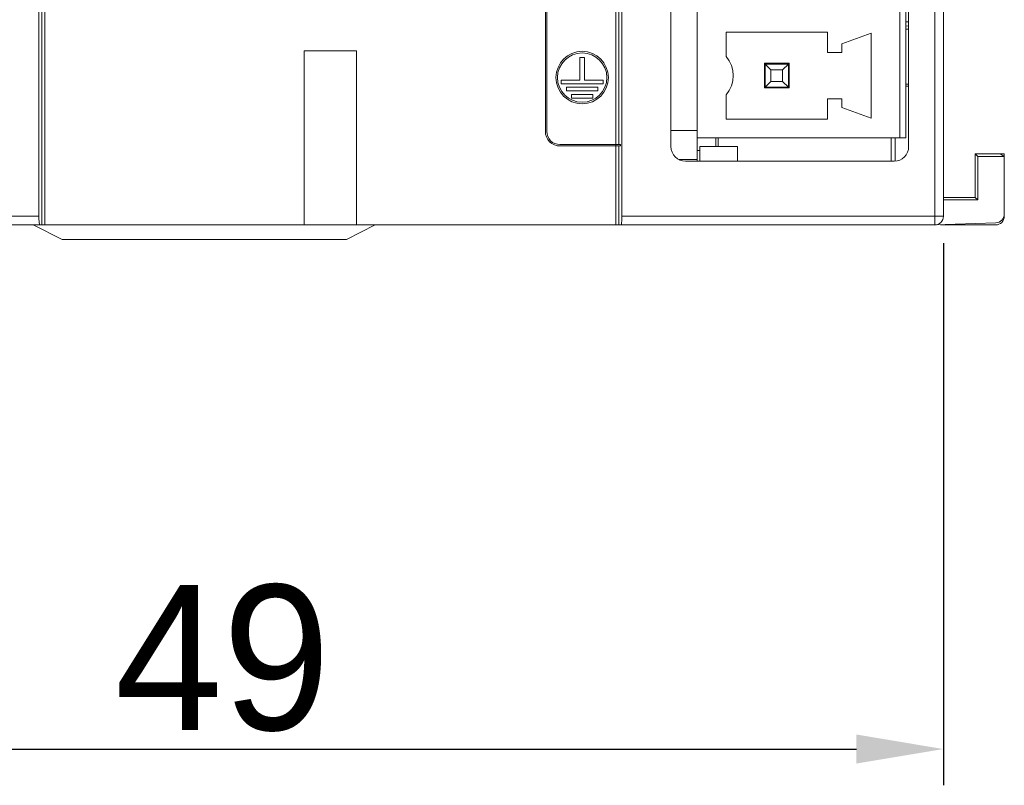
# Model space of a CAD drawing. Extents: x 0 to 555, y 0 to 389.
# Tile 8 of 21: x 231 to 265, y 140 to 167. Entities that reach past the tile are written whole.
import ezdxf

# ---------------------------------------------------------------- set-up
doc = ezdxf.new("R2010")
doc.units = 0
doc.header["$LTSCALE"] = 23.1
doc.header["$MEASUREMENT"] = 0
doc.layers.get('0').update_dxf_attribs({"linetype": 'CONTINUOUS'})
doc.layers.get('Defpoints').update_dxf_attribs({"linetype": 'CONTINUOUS'})
doc.styles.add('文字样式①', font='txt')
doc.dimstyles.new('标准样式（宋体）', dxfattribs={"dimtxt": 5, "dimasz": 3, "dimexe": 1.25, "dimexo": 0.625, "dimtad": 1, "dimtoh": 1, "dimdsep": 46, "dimtxsty": '文字样式①', "dimcen": 0, "dimadec": 0, "dimazin": 0, "dimtfac": 1, "dimtofl": 0, "dimtmove": 0, "dimatfit": 3, "dimfxl": 1, "dimarcsym": 0})

# ---------------------------------------------------------------- blocks, each defined once
blk = doc.blocks.new('*D14')
at = {"color": 0, "lineweight": -2}
for p, q in [((213.87, 158.833), (213.87, 140.137)), ((262.87, 158.833), (262.87, 140.137)), ((216.87, 141.387), (259.87, 141.387))]:
    blk.add_line(p, q, dxfattribs=at)
at = {"color": 0, "lineweight": 9}
for points in [[(216.87, 141.887), (216.87, 140.887), (213.87, 141.387)], [(259.87, 141.887), (259.87, 140.887), (262.87, 141.387)]]:
    blk.add_solid(points, dxfattribs=at)
at = {"layer": 'Defpoints', "color": 0, "lineweight": 9}
for p in [(213.87, 159.458), (262.87, 159.458), (262.87, 141.387)]:
    blk.add_point(p, dxfattribs=at)
at = {"color": 0, "lineweight": 9, "insert": (237.999, 144.512), "char_height": 5, "attachment_point": 5, "style": '文字样式①'}
blk.add_mtext('49', dxfattribs=at)

msp = doc.modelspace()

# ---------------------------------------------------------------- linework, layer by layer
at = {"lineweight": 5}
for p, q in [((231.77, 159.458), (231.77, 259.458)), ((231.87, 259.458), (231.87, 159.458)), ((251.57, 259.458), (251.57, 159.458)), ((262.57, 159.458), (262.57, 259.458)), ((231.665, 259.158), (231.665, 159.758)), ((251.775, 259.158), (251.775, 159.758)), ((262.87, 259.158), (262.87, 159.758)), ((251.67, 209.937), (251.67, 162.234)), ((249.136, 209.485), (249.136, 162.681)), ((249.186, 162.681), (249.186, 209.485)), ((254.37, 161.658), (254.37, 209.558)), ((253.47, 162.158), (253.47, 209.058)), ((261.67, 209.058), (261.67, 162.158)), ((261.37, 162.458), (261.37, 208.758)), ((261.57, 162.458), (261.57, 208.758)), ((261.57, 166.463), (261.67, 166.461)), ((261.67, 166.318), (261.57, 166.321)), ((261.57, 166.204), (261.67, 166.204)), ((255.37, 166.108), (258.87, 166.108)), ((255.37, 165.268), (255.37, 166.108)), ((258.87, 166.108), (258.87, 165.408)), ((260.373, 166.073), (259.37, 165.708)), ((260.373, 166.073), (260.373, 163.143)), ((240.82, 165.458), (242.62, 165.458)), ((240.82, 159.458), (240.82, 165.458)), ((242.62, 165.458), (242.62, 159.458)), ((259.37, 165.408), (259.37, 165.708)), ((250.482, 165.228), (250.331, 165.228)), ((250.331, 165.228), (250.331, 164.451)), ((250.482, 164.451), (250.482, 165.228)), ((258.87, 165.408), (259.37, 165.408)), ((257.545, 165.033), (256.695, 165.033)), ((256.695, 164.183), (256.695, 165.033)), ((256.695, 165.008), (257.52, 165.008)), ((256.72, 165.008), (256.92, 164.808)), ((256.72, 164.208), (256.72, 165.008)), ((256.92, 164.808), (257.32, 164.808)), ((256.92, 164.408), (256.92, 164.808)), ((257.32, 164.808), (257.52, 165.008)), ((257.32, 164.808), (257.32, 164.408)), ((257.52, 165.008), (257.52, 164.208)), ((257.545, 164.183), (257.545, 165.033)), ((250.331, 164.451), (249.68, 164.451)), ((249.68, 164.451), (249.68, 164.325)), ((251.133, 164.451), (250.482, 164.451)), ((251.133, 164.325), (251.133, 164.451)), ((249.68, 164.325), (251.133, 164.325)), ((250.952, 164.207), (249.861, 164.207)), ((249.861, 164.207), (249.861, 164.081)), ((249.861, 164.081), (250.952, 164.081)), ((250.952, 164.081), (250.952, 164.207)), ((256.695, 164.208), (257.52, 164.208)), ((257.545, 164.183), (256.695, 164.183)), ((256.92, 164.408), (256.72, 164.208)), ((257.32, 164.408), (256.92, 164.408)), ((257.52, 164.208), (257.32, 164.408)), ((261.67, 164.308), (261.57, 164.308)), ((261.57, 164.246), (261.67, 164.246)), ((250.77, 163.959), (250.043, 163.959)), ((250.043, 163.959), (250.043, 163.833)), ((250.043, 163.833), (250.77, 163.833)), ((250.77, 163.833), (250.77, 163.959)), ((255.37, 163.108), (255.37, 163.948)), ((259.37, 163.808), (258.87, 163.808)), ((258.87, 163.808), (258.87, 163.108)), ((259.37, 163.508), (259.37, 163.808)), ((259.37, 163.508), (260.373, 163.143)), ((258.87, 163.108), (255.37, 163.108)), ((254.37, 162.718), (253.47, 162.718)), ((261.57, 162.458), (254.37, 162.458)), ((255.012, 162.158), (255.012, 162.458)), ((255.095, 162.458), (255.095, 162.158)), ((261.07, 161.658), (261.07, 162.458)), ((261.203, 162.458), (261.203, 161.658)), ((251.729, 162.234), (249.636, 162.231)), ((249.636, 162.181), (251.729, 162.181)), ((251.67, 162.181), (251.67, 159.458)), ((251.729, 162.181), (251.729, 162.234)), ((255.77, 162.158), (254.467, 162.158)), ((254.467, 161.658), (254.467, 162.158)), ((255.77, 161.658), (255.77, 162.158)), ((254.37, 161.718), (253.745, 161.718)), ((254.37, 162.024), (254.467, 162.024)), ((263.97, 161.908), (264.828, 161.908)), ((263.97, 161.908), (264.056, 161.823)), ((263.97, 161.908), (263.97, 160.408)), ((264.056, 161.823), (264.97, 161.823)), ((264.056, 161.823), (264.056, 160.323)), ((264.97, 161.908), (264.828, 161.908)), ((264.97, 161.823), (264.828, 161.908)), ((264.97, 159.832), (264.97, 161.908)), ((261.17, 161.658), (253.97, 161.658)), ((262.87, 160.408), (263.97, 160.408)), ((263.97, 160.408), (264.056, 160.323)), ((262.87, 160.323), (264.056, 160.323)), ((213.87, 159.758), (231.665, 159.758)), ((251.775, 159.758), (262.87, 159.758)), ((214.17, 159.458), (262.57, 159.458)), ((231.47, 159.458), (232.47, 158.958)), ((243.27, 159.458), (242.27, 158.958)), ((264.68, 159.532), (262.57, 159.458)), ((262.771, 159.458), (264.67, 159.458)), ((242.27, 158.958), (232.47, 158.958))]:
    msp.add_line(p, q, dxfattribs=at)
for radius in [0.904, 0.852]:
    msp.add_circle((250.406, 164.541), radius, dxfattribs=at)
for centre, radius, start, end in [((254.619, 164.608), 1, 318.7001, 41.2999), ((253.97, 162.158), 0.5, 180, 270), ((262.57, 159.758), 0.3, 270, 0), ((264.67, 159.758), 0.3, 270, 0)]:
    msp.add_arc(centre, radius, start, end, dxfattribs=at)
for centre, major_axis, ratio, start_param, end_param in [((261.17, 162.158), (0.5, 0), 0.999997, -1.570796, 0), ((231.691, 159.758), (0, 0.3), 0.087489, 1.570796, 3.141593), ((251.749, 159.758), (0, 0.3), 0.087489, -3.141593, -1.570796), ((264.67, 159.832), (-0.3, -0.01), 0.999962, 1.570796, 3.106687)]:
    msp.add_ellipse(centre, major_axis=major_axis, ratio=ratio, start_param=start_param, end_param=end_param, dxfattribs=at)
for points in [[(249.136, 162.681), (249.136, 162.554), (249.243, 162.288), (249.509, 162.181), (249.636, 162.181)], [(249.636, 162.231), (249.522, 162.231), (249.282, 162.327), (249.186, 162.567), (249.186, 162.681)]]:
    msp.add_open_spline(points, degree=3, dxfattribs=at)

# ---------------------------------------------------------------- dimensions: what is measured, and where the dimension line sits
at = {"lineweight": 9}
dim = msp.add_linear_dim(base=(262.87, 141.387), p1=(213.87, 159.458), p2=(262.87, 159.458), dimstyle='标准样式（宋体）', dxfattribs=at)
dim.commit()
dim.dimension.update_dxf_attribs({"geometry": '*D14', "text_midpoint": (237.999, 141.387), "dimtype": 160})

doc.saveas('drawing.dxf')
